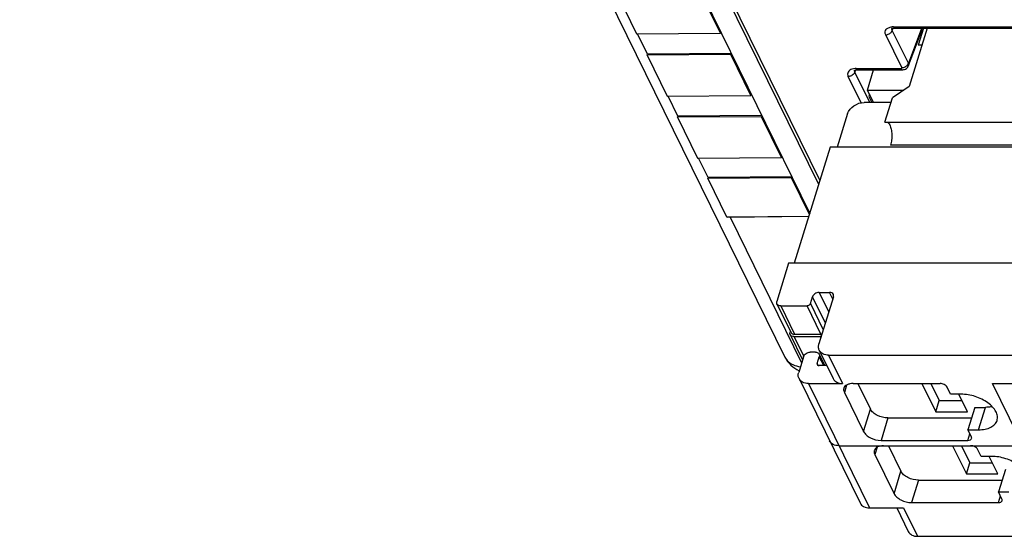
# Model space of a CAD drawing. Header units: millimetres. Extents: x 0 to 420, y 0 to 297.
# Tile 2 of 124: x 95.86 to 113.08, y 29.46 to 38.5. Entities that reach past the tile are written whole.
import ezdxf

# ---------------------------------------------------------------- set-up
doc = ezdxf.new("R2010")
doc.units = ezdxf.units.MM
doc.header["$LTSCALE"] = 23.1
doc.layers.get('0').update_dxf_attribs({"linetype": 'CONTINUOUS'})
doc.layers.add('CONNETTORE', color=7, linetype='CONTINUOUS')

msp = doc.modelspace()

# ---------------------------------------------------------------- linework, layer by layer
at = {"color": 7, "linetype": 'CONTINUOUS'}
for p, q in [((95.85668, 59.8764), (109.24257, 32.59882)), ((109.83381, 35.62005), (99.45955, 56.76057)), ((99.47931, 56.82846), (109.85432, 35.68642)), ((99.24982, 56.36187), (109.67718, 35.11319)), ((106.29826, 38.96863), (106.64906, 38.25378)), ((108.11506, 38.26464), (107.76426, 38.97949)), ((106.64906, 38.25378), (108.11506, 38.26464)), ((106.8382, 37.90041), (106.66473, 38.2539)), ((108.11506, 38.26464), (108.12111, 38.28422)), ((111.16871, 38.35555), (113.56924, 38.35555)), ((111.40674, 37.69775), (111.63603, 38.31075)), ((111.73104, 38.35555), (111.41493, 37.3326)), ((111.66562, 38.35555), (111.57236, 38.05377)), ((106.83208, 37.88082), (106.83813, 37.9004)), ((108.30412, 37.91125), (106.83815, 37.9004)), ((108.30413, 37.91125), (108.29808, 37.89167)), ((111.63778, 38.05377), (111.57236, 38.05377)), ((108.29808, 37.89167), (106.83208, 37.88082)), ((106.83208, 37.88082), (107.18288, 37.16596)), ((108.64888, 37.17682), (108.29808, 37.89167)), ((110.46268, 37.62063), (110.46276, 37.62082)), ((110.51396, 37.62515), (111.29713, 37.62515)), ((110.68556, 37.27044), (110.79517, 37.62515)), ((110.79232, 37.05287), (110.68556, 37.27044)), ((110.68556, 37.27044), (111.32263, 37.27044)), ((111.41493, 37.3326), (111.12415, 37.13677)), ((107.18288, 37.16596), (108.64888, 37.17682)), ((107.37202, 36.81259), (107.19855, 37.16608)), ((108.64888, 37.17682), (108.65493, 37.1964)), ((111.09822, 37.05287), (110.63113, 37.05287)), ((110.99101, 36.70594), (111.12415, 37.13677)), ((107.36591, 36.793), (107.37196, 36.81258)), ((108.83191, 36.80385), (107.36591, 36.793)), ((107.36591, 36.793), (107.7167, 36.07815)), ((108.83794, 36.82344), (107.37197, 36.81258)), ((108.83796, 36.82344), (108.83191, 36.80385)), ((109.1827, 36.089), (108.83191, 36.80385)), ((110.34035, 36.85704), (110.15841, 36.26829)), ((110.99101, 36.70594), (114.52387, 36.70594)), ((110.03413, 36.26829), (109.40687, 34.23846)), ((115.97497, 36.26829), (110.03413, 36.26829)), ((107.7167, 36.07815), (109.1827, 36.089)), ((107.89822, 35.74032), (107.73238, 36.07826)), ((109.1827, 36.089), (109.18875, 36.10859)), ((107.8921, 35.72072), (107.89815, 35.7403)), ((109.3581, 35.73158), (107.8921, 35.72072)), ((107.8921, 35.72072), (108.22002, 35.05249)), ((109.36414, 35.75116), (107.89817, 35.7403)), ((109.36415, 35.75116), (109.3581, 35.73158)), ((109.67114, 35.09366), (109.3581, 35.73158)), ((108.22002, 35.05249), (109.66172, 35.06317)), ((108.23832, 35.04726), (108.2357, 35.05261)), ((108.23832, 35.04726), (109.66155, 35.06262)), ((109.30744, 34.23846), (109.10168, 33.57263)), ((115.47855, 34.23846), (109.30744, 34.23846)), ((109.68827, 33.53346), (109.72458, 33.65096)), ((110.093, 33.65096), (109.83883, 32.82847)), ((109.84089, 33.7293), (110.0251, 33.7293)), ((109.10402, 33.52858), (109.34805, 33.03129)), ((109.16958, 33.4943), (109.63011, 33.4943)), ((109.33826, 33.05123), (109.33361, 33.03618)), ((109.33595, 32.99212), (109.55223, 32.55139)), ((109.40151, 32.95784), (109.86204, 32.95784)), ((109.41362, 32.99701), (109.87415, 32.99701)), ((109.5689, 32.60535), (109.48418, 32.33118)), ((109.77732, 32.68368), (109.68521, 32.68368)), ((109.80891, 32.48785), (109.84522, 32.60535)), ((109.84289, 32.6494), (109.94138, 32.44868)), ((109.84467, 32.71833), (110.0887, 32.22105)), ((110.00858, 32.63264), (114.75205, 32.63264)), ((109.97699, 32.44868), (109.84286, 32.44868)), ((109.49001, 32.22105), (110.55766, 30.04541)), ((109.65393, 32.13535), (110.25262, 32.13535)), ((110.43683, 32.13535), (111.95658, 32.13535)), ((110.5198, 32.13535), (110.7394, 31.68784)), ((111.64133, 32.13535), (111.88381, 31.64122)), ((111.79795, 32.13535), (111.94433, 31.83705)), ((112.1402, 31.94887), (112.07919, 32.07319)), ((113.31995, 31.23402), (112.87764, 32.13535)), ((112.87764, 32.13535), (114.21318, 32.13535)), ((110.28282, 31.97995), (110.61837, 31.29618)), ((112.32441, 31.94887), (112.1402, 31.94887)), ((112.43645, 31.64122), (112.28548, 31.94887)), ((111.88381, 31.64122), (111.94433, 31.83705)), ((111.94433, 31.83705), (112.34035, 31.83705)), ((112.56627, 31.71892), (112.44524, 31.32726)), ((112.56627, 31.71892), (112.75048, 31.71892)), ((111.04593, 31.53244), (112.50864, 31.53244)), ((111.88381, 31.64122), (112.43645, 31.64122)), ((112.50625, 31.20294), (112.44524, 31.32726)), ((112.44524, 31.32726), (112.62945, 31.32726)), ((110.18775, 31.04753), (115.5299, 31.04753)), ((110.92489, 31.14077), (112.44465, 31.14077)), ((111.05362, 31.04753), (111.27323, 30.60002)), ((112.17515, 31.04753), (112.41764, 30.5534)), ((112.33177, 31.04753), (112.47815, 30.74923)), ((110.81665, 30.89213), (111.15219, 30.20836)), ((112.67402, 30.86105), (112.61301, 30.98537)), ((112.85823, 30.86105), (112.67402, 30.86105)), ((112.97027, 30.5534), (112.8193, 30.86105)), ((112.41764, 30.5534), (112.47815, 30.74923)), ((112.47815, 30.74923), (112.87417, 30.74923)), ((112.41764, 30.5534), (112.97027, 30.5534)), ((113.1001, 30.6311), (112.97906, 30.23944)), ((111.57975, 30.44462), (113.04247, 30.44462)), ((113.04007, 30.11512), (112.97906, 30.23944)), ((112.97906, 30.23944), (113.16327, 30.23944)), ((111.45872, 30.05296), (112.97847, 30.05296)), ((110.72157, 29.95972), (111.32026, 29.95972)), ((111.1984, 29.95972), (111.40038, 29.54812)), ((111.5643, 29.46243), (116.30776, 29.46243))]:
    msp.add_line(p, q, dxfattribs=at)
at = {"color": 9, "linetype": 'CONTINUOUS'}
for p, q in [((111.11739, 38.35091), (111.1175, 38.35122)), ((111.12139, 38.31304), (111.13613, 38.35244)), ((111.4036, 37.73795), (111.12139, 38.31304)), ((111.1445, 38.37721), (113.54503, 38.37721)), ((111.6325, 38.34991), (111.4036, 37.73795)), ((111.28819, 37.66235), (111.00598, 38.23744)), ((110.46665, 37.58264), (110.48139, 37.62204)), ((110.72662, 37.05287), (110.46665, 37.58264)), ((110.48976, 37.64682), (111.2728, 37.64682)), ((110.57676, 37.04748), (110.35124, 37.50704)), ((114.86413, 36.30871), (111.09197, 36.30871)), ((108.28453, 35.04775), (109.53575, 32.49805)), ((109.95064, 33.19029), (109.72458, 33.65096)), ((109.84089, 33.7293), (110.01044, 33.38379)), ((110.08162, 33.61413), (110.0251, 33.7293)), ((109.16958, 33.4943), (109.41362, 32.99701)), ((109.87415, 32.99701), (109.63011, 33.4943)), ((109.68827, 33.53346), (109.91433, 33.07279)), ((109.40151, 32.95784), (109.57141, 32.61163)), ((109.87233, 32.93687), (109.86204, 32.95784)), ((109.9221, 32.44868), (109.84522, 32.60535)), ((110.00858, 32.63264), (110.25262, 32.13535)), ((109.80891, 32.48785), (109.8267, 32.45158)), ((109.65393, 32.13535), (110.72157, 29.95972)), ((110.32284, 32.10945), (110.28282, 31.97995)), ((112.62945, 31.32726), (112.75048, 31.71892)), ((110.61837, 31.29618), (110.7394, 31.68784)), ((111.04593, 31.53244), (110.92489, 31.14077)), ((112.44465, 31.14077), (112.48024, 31.25594)), ((110.85667, 31.02163), (110.81665, 30.89213)), ((111.15219, 30.20836), (111.27323, 30.60002)), ((111.57975, 30.44462), (111.45872, 30.05296)), ((112.97847, 30.05296), (113.01406, 30.16812)), ((111.32026, 29.95972), (111.5643, 29.46243))]:
    msp.add_line(p, q, dxfattribs=at)
at = {"color": 7, "linetype": 'CONTINUOUS'}
for points in [[(111.11373, 38.34473), (111.11312, 38.34414), (111.11408, 38.3448), (111.11691, 38.34638), (111.12196, 38.34856), (111.12955, 38.35099), (111.13953, 38.35319), (111.15145, 38.35478), (111.16508, 38.35553), (111.16881, 38.35556)], [(110.45894, 37.61427), (110.4584, 37.61372), (110.4595, 37.6145), (110.46257, 37.61619), (110.46788, 37.61842), (110.47561, 37.62081), (110.48557, 37.62294), (110.49733, 37.62445), (110.5106, 37.62514), (110.51406, 37.62517)], [(111.29714, 37.62518), (111.30398, 37.62535), (111.32076, 37.62736), (111.33724, 37.63167), (111.35297, 37.63829), (111.36791, 37.64738), (111.38132, 37.65869), (111.39274, 37.67192), (111.40186, 37.68672), (111.40672, 37.69776)]]:
    msp.add_lwpolyline(points, dxfattribs=at)
at = {"color": 9, "linetype": 'CONTINUOUS'}
for centre, radius, start, end in [((111.15546, 38.3371), 0.04041, 160.068835, 168.774851), ((111.14425, 38.09178), 0.28543, 89.949879, 95.210667), ((111.16885, 38.37082), 0.01526, 258.975775, 269.450235), ((111.32843, 37.76434), 0.07967, 335.584555, 340.656478), ((110.3831, 37.61283), 0.08887, 330.88032, 335.594317), ((110.49943, 37.60712), 0.03915, 159.812684, 168.97382), ((110.5222, 37.61169), 0.06269, 201.028802, 207.606747), ((110.39148, 37.60903), 0.07967, 335.589962, 340.656578), ((110.51411, 37.64043), 0.01526, 258.975775, 269.450236), ((111.28813, 37.77032), 0.10797, 270.032359, 274.169649), ((111.28353, 37.80035), 0.1384, 292.548998, 299.576632), ((111.28664, 37.79481), 0.13205, 299.590609, 303.212546)]:
    msp.add_arc(centre, radius, start, end, dxfattribs=at)
at = {"color": 7, "linetype": 'CONTINUOUS'}
for centre, radius, start, end in [((109.39573, 33.05478), 0.05315, 206.223962, 220.931922), ((109.69144, 32.81909), 0.5, 206.035698, 246.618972)]:
    msp.add_arc(centre, radius, start, end, dxfattribs=at)
msp.add_ellipse((111.51725, 38.35), major_axis=(0.11954, -0.03702), ratio=0.5719578, start_param=-0.03302402, end_param=0.49498233, dxfattribs=at)
at = {"color": 9, "linetype": 'CONTINUOUS'}
for points, knots in [([(111.00598, 38.23744), (110.99852, 38.25251), (110.98939, 38.28558), (111.00973, 38.33491), (111.05765, 38.36589), (111.09672, 38.37404), (111.11833, 38.37603)], [0, 0, 0, 0, 0.23490024, 0.45024325, 0.69694059, 1, 1, 1, 1]), ([(111.00598, 38.23744), (111.01201, 38.23743), (111.03687, 38.2396), (111.06098, 38.24907), (111.07676, 38.25941)], [0, 0, 0, 0, 0.24213607, 1, 1, 1, 1]), ([(111.07676, 38.25941), (111.08201, 38.26285), (111.10063, 38.27706), (111.11573, 38.2968), (111.12141, 38.31303)], [0, 0, 0, 0, 0.26702628, 1, 1, 1, 1]), ([(111.1445, 38.37721), (111.14592, 38.37432), (111.15083, 38.36554), (111.15903, 38.35718), (111.16594, 38.35585)], [0, 0, 0, 0, 0.31414921, 1, 1, 1, 1]), ([(111.35897, 37.68434), (111.36364, 37.6874), (111.38056, 37.70012), (111.39454, 37.71721), (111.40097, 37.73141)], [0, 0, 0, 0, 0.26400519, 1, 1, 1, 1]), ([(111.40675, 37.69783), (111.40787, 37.70083), (111.41123, 37.71416), (111.40798, 37.72849), (111.4036, 37.73795)], [0, 0, 0, 0, 0.23516366, 1, 1, 1, 1]), ([(110.41518, 37.63602), (110.38835, 37.62725), (110.34806, 37.60221), (110.33694, 37.54585), (110.34508, 37.51959), (110.35124, 37.50704)], [0, 0, 0, 0, 0.51503812, 0.74512773, 1, 1, 1, 1]), ([(110.48976, 37.64682), (110.48307, 37.64682), (110.45792, 37.64597), (110.43275, 37.64176), (110.41518, 37.63602)], [0, 0, 0, 0, 0.26561913, 1, 1, 1, 1]), ([(110.46073, 37.56958), (110.45856, 37.56567), (110.44825, 37.54991), (110.43398, 37.53687), (110.42201, 37.52903)], [0, 0, 0, 0, 0.2384314, 1, 1, 1, 1]), ([(110.48976, 37.64682), (110.49118, 37.64393), (110.49609, 37.63515), (110.50429, 37.62679), (110.51119, 37.62545)], [0, 0, 0, 0, 0.31414902, 1, 1, 1, 1]), ([(111.2728, 37.64682), (111.27772, 37.64681), (111.28828, 37.64796), (111.28982, 37.65904), (111.28819, 37.66235)], [0, 0, 0, 0, 0.57145439, 1, 1, 1, 1]), ([(111.2728, 37.64682), (111.27437, 37.64362), (111.27961, 37.6342), (111.28951, 37.62524), (111.29701, 37.62518)], [0, 0, 0, 0, 0.32257321, 1, 1, 1, 1]), ([(110.42201, 37.52903), (110.41669, 37.52554), (110.39492, 37.51347), (110.36976, 37.50704), (110.35124, 37.50704)], [0, 0, 0, 0, 0.25586799, 1, 1, 1, 1]), ([(109.28232, 32.53974), (109.30973, 32.50885), (109.38309, 32.45685), (109.46925, 32.43536), (109.51479, 32.4304)], [0, 0, 0, 0, 0.47409728, 1, 1, 1, 1])]:
    msp.add_open_spline(points, degree=3, knots=knots, dxfattribs=at)
for points in [[(111.11842, 38.31958), (111.11536, 38.32752), (111.11417, 38.33662), (111.11582, 38.34497)], [(111.12141, 38.31303), (111.12029, 38.31515), (111.11929, 38.31734), (111.11842, 38.31958)], [(110.46369, 37.5892), (110.46064, 37.59715), (110.45937, 37.60625), (110.461, 37.61461)], [(111.29598, 37.66264), (111.30988, 37.66364), (111.32373, 37.66719), (111.3366, 37.67254)], [(109.24258, 32.59883), (109.25305, 32.57752), (109.26656, 32.55749), (109.28232, 32.53974)]]:
    msp.add_open_spline(points, degree=3, dxfattribs=at)
at = {"color": 7, "linetype": 'CONTINUOUS'}
for points, knots in [([(110.34035, 36.85704), (110.35777, 36.91341), (110.44543, 37.01265), (110.56799, 37.05287), (110.63113, 37.05287)], [0, 0, 0, 0, 0.48302105, 1, 1, 1, 1]), ([(111.04038, 36.70596), (111.04381, 36.70365), (111.05891, 36.69101), (111.06942, 36.6738), (111.07622, 36.65995)], [0, 0, 0, 0, 0.2114381, 1, 1, 1, 1]), ([(111.07622, 36.65995), (111.08773, 36.6365), (111.10434, 36.58095), (111.11481, 36.49159), (111.11201, 36.39821), (111.10068, 36.3369), (111.09197, 36.30871)], [0, 0, 0, 0, 0.21903225, 0.48066515, 0.75256831, 1, 1, 1, 1]), ([(109.84089, 33.7293), (109.81563, 33.7293), (109.76661, 33.71321), (109.73155, 33.67351), (109.72458, 33.65096)], [0, 0, 0, 0, 0.51698076, 1, 1, 1, 1]), ([(110.09067, 33.69502), (110.08543, 33.70569), (110.06524, 33.72465), (110.03887, 33.7293), (110.0251, 33.7293)], [0, 0, 0, 0, 0.46346349, 1, 1, 1, 1]), ([(110.093, 33.65096), (110.09417, 33.65475), (110.09749, 33.66927), (110.09549, 33.6852), (110.09067, 33.69502)], [0, 0, 0, 0, 0.2661402, 1, 1, 1, 1]), ([(109.10402, 33.52858), (109.0992, 33.53839), (109.09719, 33.55432), (109.10051, 33.56884), (109.10168, 33.57263)], [0, 0, 0, 0, 0.7338598, 1, 1, 1, 1]), ([(109.16958, 33.4943), (109.15582, 33.4943), (109.12944, 33.49894), (109.10926, 33.5179), (109.10402, 33.52858)], [0, 0, 0, 0, 0.53653651, 1, 1, 1, 1]), ([(109.68827, 33.53346), (109.68659, 33.52804), (109.67442, 33.50665), (109.64863, 33.4943), (109.63011, 33.4943)], [0, 0, 0, 0, 0.23470992, 1, 1, 1, 1]), ([(109.40151, 32.95784), (109.38775, 32.95784), (109.36137, 32.96249), (109.34119, 32.98145), (109.33595, 32.99212)], [0, 0, 0, 0, 0.53653651, 1, 1, 1, 1]), ([(109.36243, 33.01329), (109.36568, 33.01063), (109.38091, 33.0006), (109.39971, 32.99701), (109.41362, 32.99701)], [0, 0, 0, 0, 0.23223212, 1, 1, 1, 1]), ([(109.84467, 32.71833), (109.8367, 32.73456), (109.8274, 32.77207), (109.83311, 32.80996), (109.83883, 32.82847)], [0, 0, 0, 0, 0.48263732, 1, 1, 1, 1]), ([(109.5689, 32.60535), (109.57587, 32.62789), (109.61093, 32.66759), (109.65996, 32.68368), (109.68521, 32.68368)], [0, 0, 0, 0, 0.48301924, 1, 1, 1, 1]), ([(109.77732, 32.68368), (109.79109, 32.68368), (109.81746, 32.67903), (109.83764, 32.66007), (109.84288, 32.6494)], [0, 0, 0, 0, 0.53653651, 1, 1, 1, 1]), ([(109.84288, 32.6494), (109.8477, 32.63958), (109.84971, 32.62366), (109.84639, 32.60913), (109.84522, 32.60535)], [0, 0, 0, 0, 0.7338598, 1, 1, 1, 1]), ([(110.00858, 32.63264), (109.97417, 32.63264), (109.90825, 32.64425), (109.85777, 32.69164), (109.84467, 32.71833)], [0, 0, 0, 0, 0.53640252, 1, 1, 1, 1]), ([(109.81007, 32.46582), (109.81269, 32.46048), (109.8228, 32.45102), (109.83598, 32.44868), (109.84286, 32.44868)], [0, 0, 0, 0, 0.46369268, 1, 1, 1, 1]), ([(109.49001, 32.22105), (109.48205, 32.23727), (109.47275, 32.27478), (109.47846, 32.31267), (109.48418, 32.33118)], [0, 0, 0, 0, 0.48263732, 1, 1, 1, 1]), ([(109.65393, 32.13535), (109.61952, 32.13535), (109.55359, 32.14696), (109.50311, 32.19435), (109.49001, 32.22105)], [0, 0, 0, 0, 0.53640252, 1, 1, 1, 1]), ([(110.0887, 32.22105), (110.1018, 32.19435), (110.15228, 32.14696), (110.21821, 32.13535), (110.25262, 32.13535)], [0, 0, 0, 0, 0.46359768, 1, 1, 1, 1]), ([(110.27423, 32.05376), (110.27249, 32.0481), (110.26764, 32.02324), (110.27436, 31.99719), (110.28282, 31.97995)], [0, 0, 0, 0, 0.23564532, 1, 1, 1, 1]), ([(110.43683, 32.13535), (110.41726, 32.13535), (110.3804, 32.13224), (110.33087, 32.11668), (110.29313, 32.09081), (110.27808, 32.0662), (110.27423, 32.05376)], [0, 0, 0, 0, 0.30375974, 0.56999726, 0.79778841, 1, 1, 1, 1]), ([(112.07919, 32.07319), (112.06957, 32.09279), (112.02885, 32.12351), (111.982, 32.13535), (111.95658, 32.13535)], [0, 0, 0, 0, 0.46198205, 1, 1, 1, 1]), ([(112.95463, 31.49044), (112.962, 31.51431), (112.96541, 31.56914), (112.93583, 31.65096), (112.87712, 31.72988), (112.76105, 31.82992), (112.57469, 31.9195), (112.40795, 31.94887), (112.32441, 31.94887)], [0, 0, 0, 0, 0.08651326, 0.18324425, 0.2955517, 0.42361951, 0.71069026, 1, 1, 1, 1]), ([(112.87081, 31.73082), (112.86136, 31.72882), (112.82164, 31.72165), (112.78117, 31.71892), (112.75048, 31.71892)], [0, 0, 0, 0, 0.23947121, 1, 1, 1, 1]), ([(111.04593, 31.53244), (110.98237, 31.53244), (110.88734, 31.55686), (110.7873, 31.62184), (110.75051, 31.66521), (110.7394, 31.68784)], [0, 0, 0, 0, 0.53501664, 0.78777233, 1, 1, 1, 1]), ([(112.62945, 31.32726), (112.66859, 31.32726), (112.74231, 31.33348), (112.84137, 31.3646), (112.91686, 31.41633), (112.94694, 31.46555), (112.95463, 31.49044)], [0, 0, 0, 0, 0.30376172, 0.57000494, 0.79777765, 1, 1, 1, 1]), ([(110.61837, 31.29618), (110.62948, 31.27354), (110.66627, 31.23018), (110.76631, 31.1652), (110.86134, 31.14077), (110.92489, 31.14077)], [0, 0, 0, 0, 0.21222789, 0.46498369, 1, 1, 1, 1]), ([(112.50968, 31.17341), (112.51038, 31.17568), (112.51231, 31.18562), (112.50963, 31.19604), (112.50625, 31.20294)], [0, 0, 0, 0, 0.23585703, 1, 1, 1, 1]), ([(110.18775, 31.04753), (110.15334, 31.04753), (110.08741, 31.05914), (110.03694, 31.10653), (110.02383, 31.13323)], [0, 0, 0, 0, 0.5363936, 1, 1, 1, 1]), ([(110.97065, 31.04753), (110.95108, 31.04753), (110.91422, 31.04442), (110.86469, 31.02887), (110.82695, 31.00299), (110.8119, 30.97839), (110.80806, 30.96594)], [0, 0, 0, 0, 0.30375997, 0.56999874, 0.79778968, 1, 1, 1, 1]), ([(112.44465, 31.14077), (112.45924, 31.14077), (112.48532, 31.14375), (112.50647, 31.16305), (112.50968, 31.17341)], [0, 0, 0, 0, 0.57363204, 1, 1, 1, 1]), ([(112.61301, 30.98537), (112.6034, 31.00497), (112.56268, 31.03569), (112.51582, 31.04753), (112.4904, 31.04753)], [0, 0, 0, 0, 0.46197957, 1, 1, 1, 1]), ([(110.80806, 30.96594), (110.80631, 30.96028), (110.80146, 30.93542), (110.80818, 30.90938), (110.81665, 30.89213)], [0, 0, 0, 0, 0.23564449, 1, 1, 1, 1]), ([(113.48845, 30.40263), (113.49582, 30.4265), (113.49924, 30.48132), (113.46965, 30.56314), (113.41094, 30.64207), (113.29488, 30.7421), (113.10851, 30.83168), (112.94178, 30.86105), (112.85823, 30.86105)], [0, 0, 0, 0, 0.08651326, 0.18324425, 0.2955517, 0.42361951, 0.71069026, 1, 1, 1, 1]), ([(111.57975, 30.44462), (111.5162, 30.44462), (111.42117, 30.46905), (111.32113, 30.53403), (111.28433, 30.57739), (111.27323, 30.60002)], [0, 0, 0, 0, 0.53501664, 0.78777233, 1, 1, 1, 1]), ([(111.15219, 30.20836), (111.1633, 30.18573), (111.20009, 30.14236), (111.30013, 30.07738), (111.39516, 30.05296), (111.45872, 30.05296)], [0, 0, 0, 0, 0.21222789, 0.46498369, 1, 1, 1, 1]), ([(110.55766, 30.04541), (110.57076, 30.01872), (110.62124, 29.97133), (110.68716, 29.95972), (110.72157, 29.95972)], [0, 0, 0, 0, 0.46359768, 1, 1, 1, 1]), ([(112.97847, 30.05296), (112.99306, 30.05296), (113.01914, 30.05594), (113.0403, 30.07523), (113.04351, 30.08559)], [0, 0, 0, 0, 0.57363204, 1, 1, 1, 1]), ([(113.04351, 30.08559), (113.04421, 30.08786), (113.04614, 30.0978), (113.04345, 30.10822), (113.04007, 30.11512)], [0, 0, 0, 0, 0.23585703, 1, 1, 1, 1]), ([(111.40038, 29.54812), (111.41348, 29.52143), (111.46396, 29.47404), (111.52989, 29.46243), (111.5643, 29.46243)], [0, 0, 0, 0, 0.46359768, 1, 1, 1, 1])]:
    msp.add_open_spline(points, degree=3, knots=knots, dxfattribs=at)
for points in [[(109.3314, 33.00597), (109.3296, 33.0159), (109.33063, 33.02653), (109.33361, 33.03618)], [(109.33595, 32.99212), (109.33381, 32.99648), (109.33227, 33.00119), (109.3314, 33.00597)], [(109.35558, 33.01995), (109.35767, 33.01755), (109.35997, 33.01532), (109.36243, 33.01329)], [(109.87927, 32.95917), (109.87358, 32.95831), (109.8678, 32.95784), (109.86204, 32.95784)], [(109.87415, 32.99701), (109.8801, 32.99701), (109.88609, 32.99801), (109.89179, 32.99973)], [(109.80891, 32.48785), (109.80674, 32.48082), (109.80684, 32.47242), (109.81007, 32.46582)]]:
    msp.add_open_spline(points, degree=3, dxfattribs=at)
at = {"layer": 'CONNETTORE', "color": 7, "linetype": 'CONTINUOUS', "true_color": 0x00bfff}
for p, q in [((110.72064, 37.19895), (110.70853, 37.15979)), ((110.70853, 37.15979), (110.761, 37.05287))]:
    msp.add_line(p, q, dxfattribs=at)

doc.saveas('drawing.dxf')
